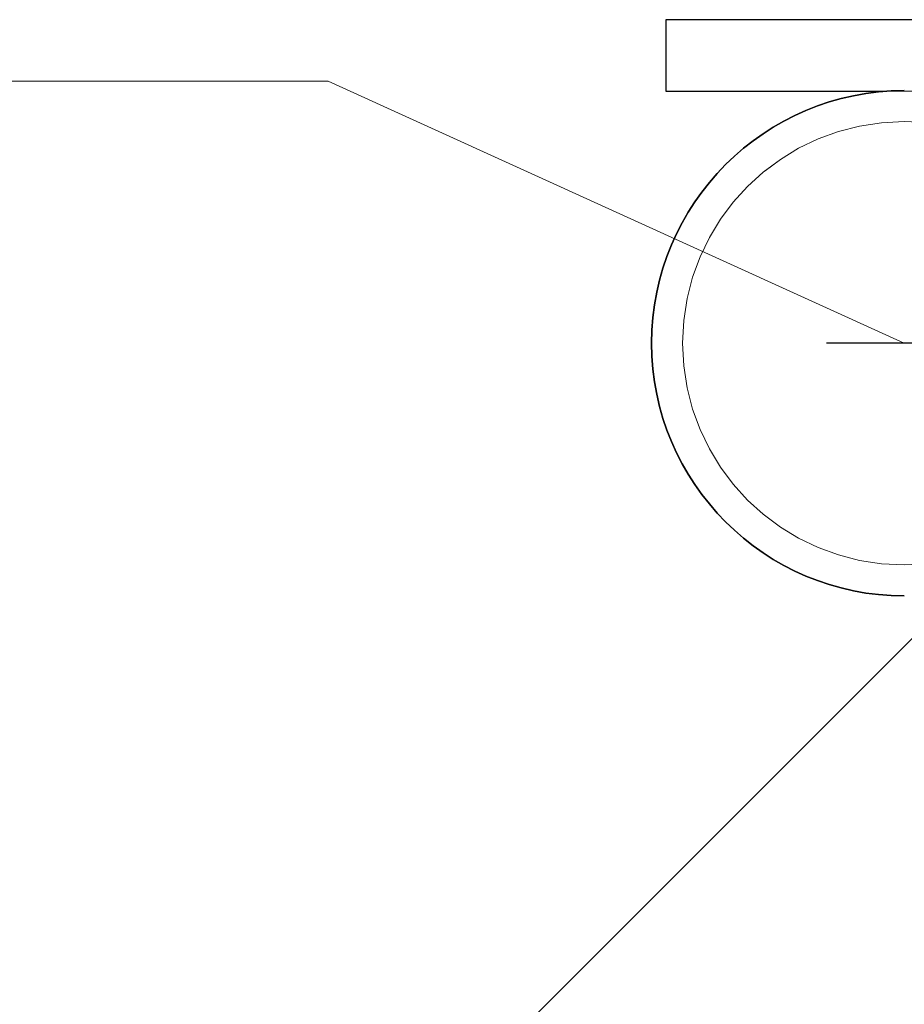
# Model space of a CAD drawing. Header units: millimetres. Extents: x -851 to 2, y 9346 to 10016.
# Tile 3 of 256: x -787.58 to -783.87, y 9390.16 to 9394.29. Entities that reach past the tile are written whole.
import ezdxf

# ---------------------------------------------------------------- set-up
doc = ezdxf.new("R2010")
doc.units = ezdxf.units.MM
doc.header["$LTSCALE"] = 10
doc.linetypes.add('HIDDEN', pattern=[0.375, 0.25, -0.125])
doc.linetypes.add('MITTE', pattern=[2, 1.25, -0.25, 0.25, -0.25])
for name, color, linetype, lineweight in [('PS_Hidden', 2, 'HIDDEN', 9), ('PS_Pos', 1, 'Continuous', 15), ('PS_Shape', 161, 'Continuous', 30), ('PS_SOLID', 7, 'Continuous', 30)]:
    doc.layers.add(name, color=color, linetype=linetype, lineweight=lineweight)
doc.layers.add('PS_Mid', color=5, linetype='MITTE')

# ---------------------------------------------------------------- blocks, each defined once
blk = doc.blocks.new('*X1129')
at = {"layer": 'PS_Hidden', "color": 2, "linetype": 'HIDDEN'}
blk.add_line((-783.9456, 9393.9892), (-780.8684, 9393.9892), dxfattribs=at)
at = {"layer": 'PS_Hidden', "color": 2}
blk.add_circle((-783.8684, 9392.932), 0.93, dxfattribs=at)
at = {"layer": 'PS_Hidden', "color": 2, "extrusion": (0, 0, -1)}
blk.add_circle((783.8684, 9392.932), 0.93, dxfattribs=at)
at = {"layer": 'PS_Mid', "color": 5, "linetype": 'MITTE'}
for p, q in [((-731.6947, 9392.932), (-786.0421, 9392.932)), ((-783.8684, 9392.932), (-783.8684, 9392.932))]:
    blk.add_line(p, q, dxfattribs=at)
at = {"layer": 'PS_SOLID', "color": 7, "linetype": 'Continuous'}
for p, q in [((-780.8684, 9394.2892), (-784.8684, 9394.2892)), ((-784.8684, 9394.2892), (-784.8684, 9393.9892)), ((-784.8684, 9393.9892), (-783.9456, 9393.9892))]:
    blk.add_line(p, q, dxfattribs=at)
at = {"layer": 'PS_SOLID', "extrusion": (0, 0, -1)}
for start, end in [(0, 90), (270, 0)]:
    blk.add_arc((783.8684, 9392.932), 1.06, start, end, dxfattribs=at)
at = {"layer": 'PS_SOLID'}
for start, end in [(90, 180), (180, 270)]:
    blk.add_arc((-783.8684, 9392.932), 1.06, start, end, dxfattribs=at)
blk = doc.blocks.new('*X1138')
at = {"color": 1}
blk.add_line((-782.5972, 9392.932), (-787.1632, 9388.3661), dxfattribs=at)
blk = doc.blocks.new('*X1141')
at = {"color": 1}
for p in [(-791.2852, 9394.0313), (-783.8684, 9392.932)]:
    blk.add_line(p, (-786.2852, 9394.0313), dxfattribs=at)

msp = doc.modelspace()

# ---------------------------------------------------------------- block references
at = {"layer": 'PS_Pos'}
for name in ['*X1141', '*X1138']:
    msp.add_blockref(name, (0, 0), dxfattribs=at)
at = {"layer": 'PS_Shape', "color": 31}
msp.add_blockref('*X1129', (0, 0), dxfattribs=at)

doc.saveas('drawing.dxf')
